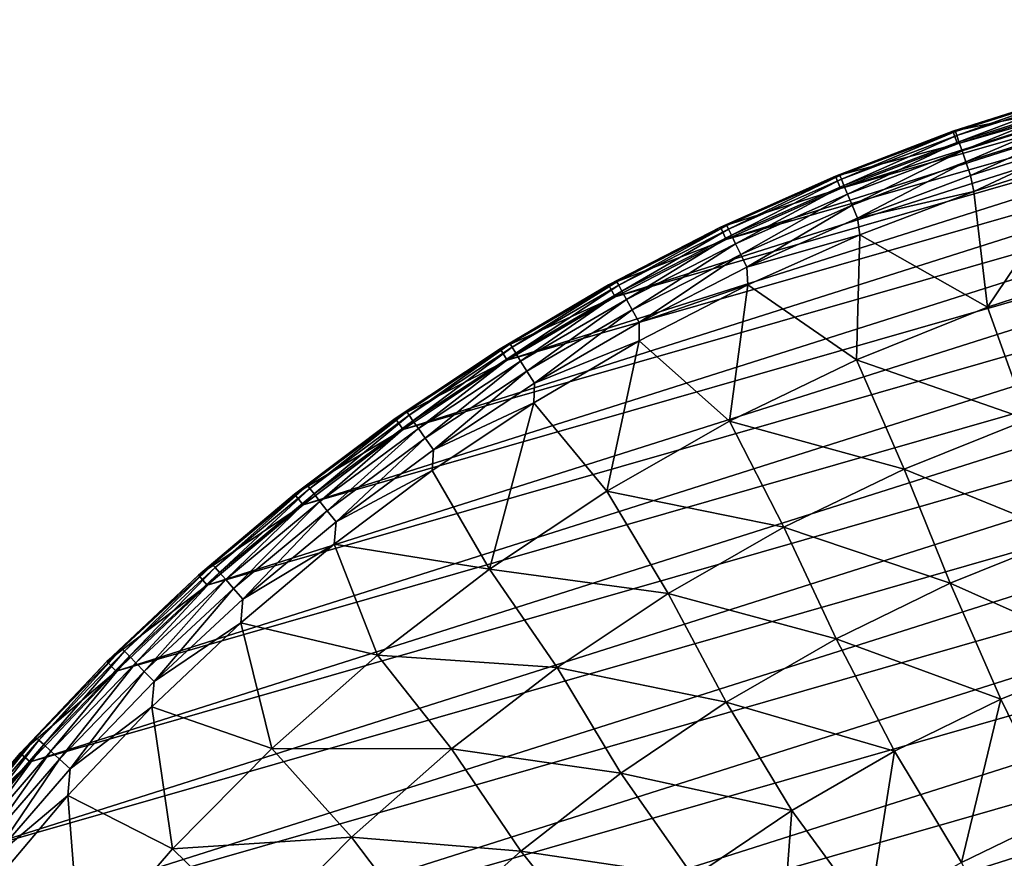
# Model space of a CAD drawing. Header units: millimetres. Extents: x -50 to 50, y -50 to 50.
# Tile 64 of 77: x -37.3 to -15.3, y 31 to 49.7. Entities that reach past the tile are written whole.
import ezdxf

# ---------------------------------------------------------------- set-up
doc = ezdxf.new("R2010")
doc.units = ezdxf.units.MM
doc.header["$LTSCALE"] = 65.185185
for name, color, linetype in [('36', 7, 'CONTINUOUS'), ('39', 7, 'CONTINUOUS'), ('40', 7, 'CONTINUOUS'), ('42', 7, 'CONTINUOUS'), ('44', 7, 'CONTINUOUS')]:
    doc.layers.add(name, color=color, linetype=linetype)

msp = doc.modelspace()

# ---------------------------------------------------------------- linework, layer by layer
at = {"layer": '36', "color": 7, "linetype": 'CONTINUOUS'}
for points in [[(-13.393, 46.701, 0.23), (-15.687, 43.299, -1.815), (-15.99, 45.876, 0.23), (-13.393, 46.701, 0.23)], [(-12.696, 44.268, -1.815), (-15.687, 43.299, -1.815), (-13.393, 46.701, 0.23), (-12.696, 44.268, -1.815)], [(-15.99, 45.876, 0.23), (-15.687, 43.299, -1.815), (-18.537, 44.908, 0.23), (-15.99, 45.876, 0.23)], [(-18.537, 44.908, 0.23), (-18.605, 42.127, -1.815), (-21.026, 43.798, 0.23), (-18.537, 44.908, 0.23)], [(-15.687, 43.299, -1.815), (-18.605, 42.127, -1.815), (-18.537, 44.908, 0.23), (-15.687, 43.299, -1.815)], [(-15.687, 43.299, -1.815), (-12.696, 44.268, -1.815), (-14.791, 40.797, -3.778), (-15.687, 43.299, -1.815)], [(-21.026, 43.798, 0.23), (-21.436, 40.76, -1.815), (-23.449, 42.55, 0.23), (-21.026, 43.798, 0.23)], [(-18.605, 42.127, -1.815), (-21.436, 40.76, -1.815), (-21.026, 43.798, 0.23), (-18.605, 42.127, -1.815)], [(-18.605, 42.127, -1.815), (-15.687, 43.299, -1.815), (-14.791, 40.797, -3.778), (-18.605, 42.127, -1.815)], [(-23.449, 42.55, 0.23), (-24.168, 39.202, -1.815), (-25.797, 41.169, 0.23), (-23.449, 42.55, 0.23)], [(-21.436, 40.76, -1.815), (-24.168, 39.202, -1.815), (-23.449, 42.55, 0.23), (-21.436, 40.76, -1.815)], [(-21.436, 40.76, -1.815), (-18.605, 42.127, -1.815), (-17.549, 39.689, -3.778), (-21.436, 40.76, -1.815)], [(-17.549, 39.689, -3.778), (-18.605, 42.127, -1.815), (-14.791, 40.797, -3.778), (-17.549, 39.689, -3.778)], [(-25.797, 41.169, 0.23), (-26.786, 37.462, -1.815), (-28.065, 39.658, 0.23), (-25.797, 41.169, 0.23)], [(-24.168, 39.202, -1.815), (-26.786, 37.462, -1.815), (-25.797, 41.169, 0.23), (-24.168, 39.202, -1.815)], [(-24.168, 39.202, -1.815), (-21.436, 40.76, -1.815), (-20.225, 38.395, -3.778), (-24.168, 39.202, -1.815)], [(-20.225, 38.395, -3.778), (-21.436, 40.76, -1.815), (-17.549, 39.689, -3.778), (-20.225, 38.395, -3.778)], [(-17.549, 39.689, -3.778), (-14.791, 40.797, -3.778), (-13.898, 38.206, -5.622), (-17.549, 39.689, -3.778)], [(-28.065, 39.658, 0.23), (-26.786, 37.462, -1.815), (-30.244, 38.022, 0.23), (-28.065, 39.658, 0.23)], [(-20.225, 38.395, -3.778), (-17.549, 39.689, -3.778), (-16.52, 37.147, -5.622), (-20.225, 38.395, -3.778)], [(-16.52, 37.147, -5.622), (-17.549, 39.689, -3.778), (-13.898, 38.206, -5.622), (-16.52, 37.147, -5.622)], [(-26.786, 37.462, -1.815), (-24.168, 39.202, -1.815), (-22.805, 36.92, -3.778), (-26.786, 37.462, -1.815)], [(-22.805, 36.92, -3.778), (-24.168, 39.202, -1.815), (-20.225, 38.395, -3.778), (-22.805, 36.92, -3.778)], [(-22.805, 36.92, -3.778), (-20.225, 38.395, -3.778), (-19.063, 35.909, -5.622), (-22.805, 36.92, -3.778)], [(-19.063, 35.909, -5.622), (-20.225, 38.395, -3.778), (-16.52, 37.147, -5.622), (-19.063, 35.909, -5.622)], [(-16.52, 37.147, -5.622), (-13.898, 38.206, -5.622), (-12.942, 35.554, -7.344), (-16.52, 37.147, -5.622)], [(-30.244, 38.022, 0.23), (-29.28, 35.547, -1.815), (-32.328, 36.266, 0.23), (-30.244, 38.022, 0.23)], [(-26.786, 37.462, -1.815), (-29.28, 35.547, -1.815), (-30.244, 38.022, 0.23), (-26.786, 37.462, -1.815)], [(-29.28, 35.547, -1.815), (-26.786, 37.462, -1.815), (-25.279, 35.273, -3.778), (-29.28, 35.547, -1.815)], [(-25.279, 35.273, -3.778), (-26.786, 37.462, -1.815), (-22.805, 36.92, -3.778), (-25.279, 35.273, -3.778)], [(-19.063, 35.909, -5.622), (-16.52, 37.147, -5.622), (-15.39, 34.565, -7.344), (-19.063, 35.909, -5.622)], [(-15.39, 34.565, -7.344), (-16.52, 37.147, -5.622), (-12.942, 35.554, -7.344), (-15.39, 34.565, -7.344)], [(-25.279, 35.273, -3.778), (-22.805, 36.92, -3.778), (-21.513, 34.497, -5.622), (-25.279, 35.273, -3.778)], [(-21.513, 34.497, -5.622), (-22.805, 36.92, -3.778), (-19.063, 35.909, -5.622), (-21.513, 34.497, -5.622)], [(-32.328, 36.266, 0.23), (-31.637, 33.466, -1.815), (-34.311, 34.397, 0.23), (-32.328, 36.266, 0.23)], [(-29.28, 35.547, -1.815), (-31.637, 33.466, -1.815), (-32.328, 36.266, 0.23), (-29.28, 35.547, -1.815)], [(-21.513, 34.497, -5.622), (-19.063, 35.909, -5.622), (-17.763, 33.407, -7.344), (-21.513, 34.497, -5.622)], [(-17.763, 33.407, -7.344), (-19.063, 35.909, -5.622), (-15.39, 34.565, -7.344), (-17.763, 33.407, -7.344)], [(-31.637, 33.466, -1.815), (-29.28, 35.547, -1.815), (-27.635, 33.459, -3.778), (-31.637, 33.466, -1.815)], [(-27.635, 33.459, -3.778), (-29.28, 35.547, -1.815), (-25.279, 35.273, -3.778), (-27.635, 33.459, -3.778)], [(-15.39, 34.565, -7.344), (-12.942, 35.554, -7.344), (-14.118, 31.966, -8.941), (-15.39, 34.565, -7.344)], [(-27.635, 33.459, -3.778), (-25.279, 35.273, -3.778), (-23.86, 32.918, -5.622), (-27.635, 33.459, -3.778)], [(-23.86, 32.918, -5.622), (-25.279, 35.273, -3.778), (-21.513, 34.497, -5.622), (-23.86, 32.918, -5.622)], [(-23.86, 32.918, -5.622), (-21.513, 34.497, -5.622), (-20.05, 32.087, -7.344), (-23.86, 32.918, -5.622)], [(-20.05, 32.087, -7.344), (-21.513, 34.497, -5.622), (-17.763, 33.407, -7.344), (-20.05, 32.087, -7.344)], [(-17.763, 33.407, -7.344), (-15.39, 34.565, -7.344), (-16.266, 30.928, -8.941), (-17.763, 33.407, -7.344)], [(-16.266, 30.928, -8.941), (-15.39, 34.565, -7.344), (-14.118, 31.966, -8.941), (-16.266, 30.928, -8.941)], [(-34.311, 34.397, 0.23), (-33.847, 31.229, -1.815), (-36.185, 32.419, 0.23), (-34.311, 34.397, 0.23)], [(-31.637, 33.466, -1.815), (-33.847, 31.229, -1.815), (-34.311, 34.397, 0.23), (-31.637, 33.466, -1.815)], [(-33.847, 31.229, -1.815), (-31.637, 33.466, -1.815), (-29.86, 31.489, -3.778), (-33.847, 31.229, -1.815)], [(-29.86, 31.489, -3.778), (-31.637, 33.466, -1.815), (-27.635, 33.459, -3.778), (-29.86, 31.489, -3.778)], [(-29.86, 31.489, -3.778), (-27.635, 33.459, -3.778), (-26.09, 31.179, -5.622), (-29.86, 31.489, -3.778)], [(-26.09, 31.179, -5.622), (-27.635, 33.459, -3.778), (-23.86, 32.918, -5.622), (-26.09, 31.179, -5.622)], [(-20.05, 32.087, -7.344), (-17.763, 33.407, -7.344), (-18.338, 29.746, -8.941), (-20.05, 32.087, -7.344)], [(-18.338, 29.746, -8.941), (-17.763, 33.407, -7.344), (-16.266, 30.928, -8.941), (-18.338, 29.746, -8.941)], [(-26.09, 31.179, -5.622), (-23.86, 32.918, -5.622), (-22.239, 30.611, -7.344), (-26.09, 31.179, -5.622)], [(-22.239, 30.611, -7.344), (-23.86, 32.918, -5.622), (-20.05, 32.087, -7.344), (-22.239, 30.611, -7.344)], [(-36.185, 32.419, 0.23), (-35.899, 28.846, -1.815), (-37.946, 30.339, 0.23), (-36.185, 32.419, 0.23)], [(-33.847, 31.229, -1.815), (-35.899, 28.846, -1.815), (-36.185, 32.419, 0.23), (-33.847, 31.229, -1.815)], [(-22.239, 30.611, -7.344), (-20.05, 32.087, -7.344), (-20.325, 28.426, -8.941), (-22.239, 30.611, -7.344)], [(-20.325, 28.426, -8.941), (-20.05, 32.087, -7.344), (-18.338, 29.746, -8.941), (-20.325, 28.426, -8.941)], [(-16.266, 30.928, -8.941), (-14.118, 31.966, -8.941), (-14.889, 28.309, -10.409), (-16.266, 30.928, -8.941)], [(-31.946, 29.371, -3.778), (-33.847, 31.229, -1.815), (-29.86, 31.489, -3.778), (-31.946, 29.371, -3.778)], [(-31.946, 29.371, -3.778), (-29.86, 31.489, -3.778), (-28.195, 29.29, -5.622), (-31.946, 29.371, -3.778)], [(-28.195, 29.29, -5.622), (-29.86, 31.489, -3.778), (-26.09, 31.179, -5.622), (-28.195, 29.29, -5.622)], [(-35.899, 28.846, -1.815), (-33.847, 31.229, -1.815), (-31.946, 29.371, -3.778), (-35.899, 28.846, -1.815)], [(-28.195, 29.29, -5.622), (-26.09, 31.179, -5.622), (-24.32, 28.985, -7.344), (-28.195, 29.29, -5.622)], [(-24.32, 28.985, -7.344), (-26.09, 31.179, -5.622), (-22.239, 30.611, -7.344), (-24.32, 28.985, -7.344)]]:
    msp.add_3dface(points, dxfattribs=at)
at = {"layer": '39', "color": 7, "linetype": 'CONTINUOUS'}
for points in [[(5.624, 49.383, 4.5), (2.846, 49.621, 4.5), (-30.942, 38.898, 4.5), (5.624, 49.383, 4.5)], [(-30.942, 38.898, 4.5), (2.846, 49.621, 4.5), (-28.712, 40.572, 4.5), (-30.942, 38.898, 4.5)], [(2.846, 49.621, 4.5), (0.059, 49.703, 4.5), (-28.712, 40.572, 4.5), (2.846, 49.621, 4.5)], [(-28.712, 40.572, 4.5), (0.059, 49.703, 4.5), (-26.392, 42.118, 4.5), (-28.712, 40.572, 4.5)], [(0.059, 49.703, 4.5), (-2.727, 49.628, 4.5), (-26.392, 42.118, 4.5), (0.059, 49.703, 4.5)], [(-26.392, 42.118, 4.5), (-2.727, 49.628, 4.5), (-23.989, 43.531, 4.5), (-26.392, 42.118, 4.5)], [(-2.727, 49.628, 4.5), (-5.506, 49.397, 4.5), (-23.989, 43.531, 4.5), (-2.727, 49.628, 4.5)], [(8.384, 48.99, 4.5), (5.624, 49.383, 4.5), (-33.074, 37.102, 4.5), (8.384, 48.99, 4.5)], [(-33.074, 37.102, 4.5), (5.624, 49.383, 4.5), (-30.942, 38.898, 4.5), (-33.074, 37.102, 4.5)], [(-23.989, 43.531, 4.5), (-5.506, 49.397, 4.5), (-21.511, 44.808, 4.5), (-23.989, 43.531, 4.5)], [(-5.506, 49.397, 4.5), (-8.267, 49.011, 4.5), (-21.511, 44.808, 4.5), (-5.506, 49.397, 4.5)], [(11.117, 48.443, 4.5), (8.384, 48.99, 4.5), (-35.102, 35.19, 4.5), (11.117, 48.443, 4.5)], [(-35.102, 35.19, 4.5), (8.384, 48.99, 4.5), (-33.074, 37.102, 4.5), (-35.102, 35.19, 4.5)], [(-21.511, 44.808, 4.5), (-8.267, 49.011, 4.5), (-18.965, 45.943, 4.5), (-21.511, 44.808, 4.5)], [(-8.267, 49.011, 4.5), (-11.001, 48.47, 4.5), (-18.965, 45.943, 4.5), (-8.267, 49.011, 4.5)], [(13.816, 47.743, 4.5), (11.117, 48.443, 4.5), (-37.02, 33.166, 4.5), (13.816, 47.743, 4.5)], [(-37.02, 33.166, 4.5), (11.117, 48.443, 4.5), (-35.102, 35.19, 4.5), (-37.02, 33.166, 4.5)], [(-18.965, 45.943, 4.5), (-11.001, 48.47, 4.5), (-16.359, 46.934, 4.5), (-18.965, 45.943, 4.5)], [(-11.001, 48.47, 4.5), (-13.702, 47.777, 4.5), (-16.359, 46.934, 4.5), (-11.001, 48.47, 4.5)], [(16.471, 46.893, 4.5), (13.816, 47.743, 4.5), (-38.821, 31.038, 4.5), (16.471, 46.893, 4.5)], [(-38.821, 31.038, 4.5), (13.816, 47.743, 4.5), (-37.02, 33.166, 4.5), (-38.821, 31.038, 4.5)], [(19.074, 45.896, 4.5), (16.471, 46.893, 4.5), (-40.5, 28.813, 4.5), (19.074, 45.896, 4.5)], [(-40.5, 28.813, 4.5), (16.471, 46.893, 4.5), (-38.821, 31.038, 4.5), (-40.5, 28.813, 4.5)], [(21.617, 44.754, 4.5), (19.074, 45.896, 4.5), (-42.052, 26.497, 4.5), (21.617, 44.754, 4.5)], [(-42.052, 26.497, 4.5), (19.074, 45.896, 4.5), (-40.5, 28.813, 4.5), (-42.052, 26.497, 4.5)], [(24.092, 43.471, 4.5), (21.617, 44.754, 4.5), (-43.471, 24.098, 4.5), (24.092, 43.471, 4.5)], [(-43.471, 24.098, 4.5), (21.617, 44.754, 4.5), (-42.052, 26.497, 4.5), (-43.471, 24.098, 4.5)], [(26.492, 42.052, 4.5), (24.092, 43.471, 4.5), (-44.754, 21.622, 4.5), (26.492, 42.052, 4.5)], [(-44.754, 21.622, 4.5), (24.092, 43.471, 4.5), (-43.471, 24.098, 4.5), (-44.754, 21.622, 4.5)], [(-45.896, 19.079, 4.5), (26.492, 42.052, 4.5), (-44.754, 21.622, 4.5), (-45.896, 19.079, 4.5)], [(26.492, 42.052, 4.5), (-45.896, 19.079, 4.5), (-8.547, 29.802, 4.5), (26.492, 42.052, 4.5)]]:
    msp.add_3dface(points, dxfattribs=at)
at = {"layer": '40', "color": 7, "linetype": 'CONTINUOUS'}
for points in [[(-13.784, 48.066, 4.2), (-13.784, 48.066, 3.33), (-16.458, 47.217, 3.33), (-13.784, 48.066, 4.2)], [(-16.458, 47.217, 4.2), (-13.784, 48.066, 4.2), (-16.458, 47.217, 3.33), (-16.458, 47.217, 4.2)], [(-19.079, 46.22, 4.2), (-16.458, 47.217, 4.2), (-19.079, 46.22, 3.33), (-19.079, 46.22, 4.2)], [(-19.079, 46.22, 3.33), (-16.458, 47.217, 4.2), (-16.458, 47.217, 3.33), (-19.079, 46.22, 3.33)], [(-21.641, 45.078, 4.2), (-19.079, 46.22, 4.2), (-21.641, 45.078, 3.33), (-21.641, 45.078, 4.2)], [(-21.641, 45.078, 3.33), (-19.079, 46.22, 4.2), (-19.079, 46.22, 3.33), (-21.641, 45.078, 3.33)], [(-24.134, 43.794, 4.2), (-21.641, 45.078, 4.2), (-24.134, 43.794, 3.33), (-24.134, 43.794, 4.2)], [(-24.134, 43.794, 3.33), (-21.641, 45.078, 4.2), (-21.641, 45.078, 3.33), (-24.134, 43.794, 3.33)], [(-26.551, 42.372, 4.2), (-24.134, 43.794, 4.2), (-26.551, 42.372, 3.33), (-26.551, 42.372, 4.2)], [(-26.551, 42.372, 3.33), (-24.134, 43.794, 4.2), (-24.134, 43.794, 3.33), (-26.551, 42.372, 3.33)], [(-28.885, 40.817, 4.2), (-26.551, 42.372, 4.2), (-28.885, 40.817, 3.33), (-28.885, 40.817, 4.2)], [(-28.885, 40.817, 3.33), (-26.551, 42.372, 4.2), (-26.551, 42.372, 3.33), (-28.885, 40.817, 3.33)], [(-31.128, 39.133, 4.2), (-28.885, 40.817, 4.2), (-31.128, 39.133, 3.33), (-31.128, 39.133, 4.2)], [(-31.128, 39.133, 3.33), (-28.885, 40.817, 4.2), (-28.885, 40.817, 3.33), (-31.128, 39.133, 3.33)], [(-33.273, 37.326, 3.33), (-31.128, 39.133, 4.2), (-31.128, 39.133, 3.33), (-33.273, 37.326, 3.33)], [(-33.273, 37.326, 4.2), (-31.128, 39.133, 4.2), (-33.273, 37.326, 3.33), (-33.273, 37.326, 4.2)], [(-35.314, 35.402, 4.2), (-33.273, 37.326, 4.2), (-35.314, 35.402, 3.33), (-35.314, 35.402, 4.2)], [(-35.314, 35.402, 3.33), (-33.273, 37.326, 4.2), (-33.273, 37.326, 3.33), (-35.314, 35.402, 3.33)], [(-37.243, 33.366, 4.2), (-35.314, 35.402, 4.2), (-37.243, 33.366, 3.33), (-37.243, 33.366, 4.2)], [(-37.243, 33.366, 3.33), (-35.314, 35.402, 4.2), (-35.314, 35.402, 3.33), (-37.243, 33.366, 3.33)], [(-39.055, 31.226, 4.2), (-37.243, 33.366, 4.2), (-39.055, 31.226, 3.33), (-39.055, 31.226, 4.2)], [(-39.055, 31.226, 3.33), (-37.243, 33.366, 4.2), (-37.243, 33.366, 3.33), (-39.055, 31.226, 3.33)]]:
    msp.add_3dface(points, dxfattribs=at)
at = {"layer": '42', "color": 7, "linetype": 'CONTINUOUS'}
for points in [[(-16.458, 47.217, 3.33), (-13.784, 48.066, 3.33), (-16.403, 47.209, 2.828), (-16.458, 47.217, 3.33)], [(-13.784, 48.066, 3.33), (-13.777, 48.04, 2.828), (-16.403, 47.209, 2.828), (-13.784, 48.066, 3.33)], [(-13.777, 48.04, 2.828), (-16.373, 47.124, 2.332), (-16.403, 47.209, 2.828), (-13.777, 48.04, 2.828)], [(-13.777, 48.04, 2.828), (-13.753, 47.955, 2.332), (-16.373, 47.124, 2.332), (-13.777, 48.04, 2.828)], [(-13.753, 47.955, 2.332), (-16.324, 46.982, 1.852), (-16.373, 47.124, 2.332), (-13.753, 47.955, 2.332)], [(-13.753, 47.955, 2.332), (-13.711, 47.81, 1.852), (-16.324, 46.982, 1.852), (-13.753, 47.955, 2.332)], [(-13.711, 47.81, 1.852), (-16.255, 46.784, 1.395), (-16.324, 46.982, 1.852), (-13.711, 47.81, 1.852)], [(-13.711, 47.81, 1.852), (-13.653, 47.608, 1.395), (-16.255, 46.784, 1.395), (-13.711, 47.81, 1.852)], [(-13.653, 47.608, 1.395), (-16.168, 46.533, 0.967), (-16.255, 46.784, 1.395), (-13.653, 47.608, 1.395)], [(-13.653, 47.608, 1.395), (-13.58, 47.353, 0.967), (-16.168, 46.533, 0.967), (-13.653, 47.608, 1.395)], [(-19.079, 46.22, 3.33), (-16.458, 47.217, 3.33), (-18.978, 46.233, 2.828), (-19.079, 46.22, 3.33)], [(-16.458, 47.217, 3.33), (-16.403, 47.209, 2.828), (-18.978, 46.233, 2.828), (-16.458, 47.217, 3.33)], [(-16.403, 47.209, 2.828), (-18.944, 46.151, 2.332), (-18.978, 46.233, 2.828), (-16.403, 47.209, 2.828)], [(-16.373, 47.124, 2.332), (-18.944, 46.151, 2.332), (-16.403, 47.209, 2.828), (-16.373, 47.124, 2.332)], [(-13.58, 47.353, 0.967), (-16.064, 46.233, 0.576), (-16.168, 46.533, 0.967), (-13.58, 47.353, 0.967)], [(-13.58, 47.353, 0.967), (-13.493, 47.048, 0.576), (-16.064, 46.233, 0.576), (-13.58, 47.353, 0.967)], [(-16.373, 47.124, 2.332), (-18.887, 46.011, 1.852), (-18.944, 46.151, 2.332), (-16.373, 47.124, 2.332)], [(-16.324, 46.982, 1.852), (-18.887, 46.011, 1.852), (-16.373, 47.124, 2.332), (-16.324, 46.982, 1.852)], [(-16.324, 46.982, 1.852), (-18.807, 45.817, 1.395), (-18.887, 46.011, 1.852), (-16.324, 46.982, 1.852)], [(-16.255, 46.784, 1.395), (-18.807, 45.817, 1.395), (-16.324, 46.982, 1.852), (-16.255, 46.784, 1.395)], [(-13.493, 47.048, 0.576), (-15.99, 45.876, 0.23), (-16.064, 46.233, 0.576), (-13.493, 47.048, 0.576)], [(-13.393, 46.701, 0.23), (-15.99, 45.876, 0.23), (-13.493, 47.048, 0.576), (-13.393, 46.701, 0.23)], [(-16.255, 46.784, 1.395), (-18.707, 45.572, 0.967), (-18.807, 45.817, 1.395), (-16.255, 46.784, 1.395)], [(-16.168, 46.533, 0.967), (-18.707, 45.572, 0.967), (-16.255, 46.784, 1.395), (-16.168, 46.533, 0.967)], [(-16.168, 46.533, 0.967), (-18.586, 45.278, 0.576), (-18.707, 45.572, 0.967), (-16.168, 46.533, 0.967)], [(-16.064, 46.233, 0.576), (-18.586, 45.278, 0.576), (-16.168, 46.533, 0.967), (-16.064, 46.233, 0.576)], [(-21.641, 45.078, 3.33), (-19.079, 46.22, 3.33), (-21.496, 45.118, 2.828), (-21.641, 45.078, 3.33)], [(-18.978, 46.233, 2.828), (-21.458, 45.037, 2.332), (-21.496, 45.118, 2.828), (-18.978, 46.233, 2.828)], [(-19.079, 46.22, 3.33), (-18.978, 46.233, 2.828), (-21.496, 45.118, 2.828), (-19.079, 46.22, 3.33)], [(-18.944, 46.151, 2.332), (-21.458, 45.037, 2.332), (-18.978, 46.233, 2.828), (-18.944, 46.151, 2.332)], [(-18.944, 46.151, 2.332), (-21.393, 44.901, 1.852), (-21.458, 45.037, 2.332), (-18.944, 46.151, 2.332)], [(-18.887, 46.011, 1.852), (-21.393, 44.901, 1.852), (-18.944, 46.151, 2.332), (-18.887, 46.011, 1.852)], [(-16.064, 46.233, 0.576), (-15.99, 45.876, 0.23), (-18.586, 45.278, 0.576), (-16.064, 46.233, 0.576)], [(-18.887, 46.011, 1.852), (-21.303, 44.712, 1.395), (-21.393, 44.901, 1.852), (-18.887, 46.011, 1.852)], [(-18.807, 45.817, 1.395), (-21.303, 44.712, 1.395), (-18.887, 46.011, 1.852), (-18.807, 45.817, 1.395)], [(-15.99, 45.876, 0.23), (-18.537, 44.908, 0.23), (-18.586, 45.278, 0.576), (-15.99, 45.876, 0.23)], [(-18.807, 45.817, 1.395), (-21.188, 44.472, 0.967), (-21.303, 44.712, 1.395), (-18.807, 45.817, 1.395)], [(-18.707, 45.572, 0.967), (-21.188, 44.472, 0.967), (-18.807, 45.817, 1.395), (-18.707, 45.572, 0.967)], [(-18.707, 45.572, 0.967), (-21.052, 44.186, 0.576), (-21.188, 44.472, 0.967), (-18.707, 45.572, 0.967)], [(-18.586, 45.278, 0.576), (-21.052, 44.186, 0.576), (-18.707, 45.572, 0.967), (-18.586, 45.278, 0.576)], [(-18.586, 45.278, 0.576), (-18.537, 44.908, 0.23), (-21.052, 44.186, 0.576), (-18.586, 45.278, 0.576)], [(-24.134, 43.794, 3.33), (-21.641, 45.078, 3.33), (-23.949, 43.865, 2.828), (-24.134, 43.794, 3.33)], [(-21.496, 45.118, 2.828), (-23.906, 43.787, 2.332), (-23.949, 43.865, 2.828), (-21.496, 45.118, 2.828)], [(-21.641, 45.078, 3.33), (-21.496, 45.118, 2.828), (-23.949, 43.865, 2.828), (-21.641, 45.078, 3.33)], [(-21.458, 45.037, 2.332), (-23.906, 43.787, 2.332), (-21.496, 45.118, 2.828), (-21.458, 45.037, 2.332)], [(-21.458, 45.037, 2.332), (-23.834, 43.655, 1.852), (-23.906, 43.787, 2.332), (-21.458, 45.037, 2.332)], [(-21.393, 44.901, 1.852), (-23.834, 43.655, 1.852), (-21.458, 45.037, 2.332), (-21.393, 44.901, 1.852)], [(-21.393, 44.901, 1.852), (-23.733, 43.471, 1.395), (-23.834, 43.655, 1.852), (-21.393, 44.901, 1.852)], [(-21.303, 44.712, 1.395), (-23.733, 43.471, 1.395), (-21.393, 44.901, 1.852), (-21.303, 44.712, 1.395)], [(-18.537, 44.908, 0.23), (-21.026, 43.798, 0.23), (-21.052, 44.186, 0.576), (-18.537, 44.908, 0.23)], [(-21.303, 44.712, 1.395), (-23.606, 43.238, 0.967), (-23.733, 43.471, 1.395), (-21.303, 44.712, 1.395)], [(-21.188, 44.472, 0.967), (-23.606, 43.238, 0.967), (-21.303, 44.712, 1.395), (-21.188, 44.472, 0.967)], [(-21.188, 44.472, 0.967), (-23.454, 42.959, 0.576), (-23.606, 43.238, 0.967), (-21.188, 44.472, 0.967)], [(-21.052, 44.186, 0.576), (-23.454, 42.959, 0.576), (-21.188, 44.472, 0.967), (-21.052, 44.186, 0.576)], [(-21.052, 44.186, 0.576), (-21.026, 43.798, 0.23), (-23.454, 42.959, 0.576), (-21.052, 44.186, 0.576)], [(-26.551, 42.372, 3.33), (-24.134, 43.794, 3.33), (-26.329, 42.48, 2.828), (-26.551, 42.372, 3.33)], [(-23.949, 43.865, 2.828), (-26.282, 42.404, 2.332), (-26.329, 42.48, 2.828), (-23.949, 43.865, 2.828)], [(-24.134, 43.794, 3.33), (-23.949, 43.865, 2.828), (-26.329, 42.48, 2.828), (-24.134, 43.794, 3.33)], [(-23.906, 43.787, 2.332), (-26.282, 42.404, 2.332), (-23.949, 43.865, 2.828), (-23.906, 43.787, 2.332)], [(-23.906, 43.787, 2.332), (-26.202, 42.276, 1.852), (-26.282, 42.404, 2.332), (-23.906, 43.787, 2.332)], [(-23.834, 43.655, 1.852), (-26.202, 42.276, 1.852), (-23.906, 43.787, 2.332), (-23.834, 43.655, 1.852)], [(-21.026, 43.798, 0.23), (-23.449, 42.55, 0.23), (-23.454, 42.959, 0.576), (-21.026, 43.798, 0.23)], [(-23.834, 43.655, 1.852), (-26.092, 42.097, 1.395), (-26.202, 42.276, 1.852), (-23.834, 43.655, 1.852)], [(-23.733, 43.471, 1.395), (-26.092, 42.097, 1.395), (-23.834, 43.655, 1.852), (-23.733, 43.471, 1.395)], [(-23.733, 43.471, 1.395), (-25.952, 41.872, 0.967), (-26.092, 42.097, 1.395), (-23.733, 43.471, 1.395)], [(-23.606, 43.238, 0.967), (-25.952, 41.872, 0.967), (-23.733, 43.471, 1.395), (-23.606, 43.238, 0.967)], [(-23.606, 43.238, 0.967), (-25.785, 41.602, 0.576), (-25.952, 41.872, 0.967), (-23.606, 43.238, 0.967)], [(-23.454, 42.959, 0.576), (-25.785, 41.602, 0.576), (-23.606, 43.238, 0.967), (-23.454, 42.959, 0.576)], [(-23.454, 42.959, 0.576), (-23.449, 42.55, 0.23), (-25.785, 41.602, 0.576), (-23.454, 42.959, 0.576)], [(-28.885, 40.817, 3.33), (-26.551, 42.372, 3.33), (-28.629, 40.965, 2.828), (-28.885, 40.817, 3.33)], [(-26.329, 42.48, 2.828), (-28.578, 40.892, 2.332), (-28.629, 40.965, 2.828), (-26.329, 42.48, 2.828)], [(-26.551, 42.372, 3.33), (-26.329, 42.48, 2.828), (-28.629, 40.965, 2.828), (-26.551, 42.372, 3.33)], [(-26.282, 42.404, 2.332), (-28.578, 40.892, 2.332), (-26.329, 42.48, 2.828), (-26.282, 42.404, 2.332)], [(-26.282, 42.404, 2.332), (-28.491, 40.768, 1.852), (-28.578, 40.892, 2.332), (-26.282, 42.404, 2.332)], [(-26.202, 42.276, 1.852), (-28.491, 40.768, 1.852), (-26.282, 42.404, 2.332), (-26.202, 42.276, 1.852)], [(-23.449, 42.55, 0.23), (-25.797, 41.169, 0.23), (-25.785, 41.602, 0.576), (-23.449, 42.55, 0.23)], [(-26.202, 42.276, 1.852), (-28.371, 40.596, 1.395), (-28.491, 40.768, 1.852), (-26.202, 42.276, 1.852)], [(-26.092, 42.097, 1.395), (-28.371, 40.596, 1.395), (-26.202, 42.276, 1.852), (-26.092, 42.097, 1.395)], [(-26.092, 42.097, 1.395), (-28.219, 40.379, 0.967), (-28.371, 40.596, 1.395), (-26.092, 42.097, 1.395)], [(-25.952, 41.872, 0.967), (-28.219, 40.379, 0.967), (-26.092, 42.097, 1.395), (-25.952, 41.872, 0.967)], [(-25.952, 41.872, 0.967), (-28.037, 40.119, 0.576), (-28.219, 40.379, 0.967), (-25.952, 41.872, 0.967)], [(-25.785, 41.602, 0.576), (-28.037, 40.119, 0.576), (-25.952, 41.872, 0.967), (-25.785, 41.602, 0.576)], [(-25.785, 41.602, 0.576), (-25.797, 41.169, 0.23), (-28.037, 40.119, 0.576), (-25.785, 41.602, 0.576)], [(-25.797, 41.169, 0.23), (-28.065, 39.658, 0.23), (-28.037, 40.119, 0.576), (-25.797, 41.169, 0.23)], [(-31.128, 39.133, 3.33), (-28.885, 40.817, 3.33), (-30.842, 39.326, 2.828), (-31.128, 39.133, 3.33)], [(-28.629, 40.965, 2.828), (-30.787, 39.255, 2.332), (-30.842, 39.326, 2.828), (-28.629, 40.965, 2.828)], [(-28.885, 40.817, 3.33), (-28.629, 40.965, 2.828), (-30.842, 39.326, 2.828), (-28.885, 40.817, 3.33)], [(-28.578, 40.892, 2.332), (-30.787, 39.255, 2.332), (-28.629, 40.965, 2.828), (-28.578, 40.892, 2.332)], [(-28.578, 40.892, 2.332), (-30.694, 39.137, 1.852), (-30.787, 39.255, 2.332), (-28.578, 40.892, 2.332)], [(-28.491, 40.768, 1.852), (-30.694, 39.137, 1.852), (-28.578, 40.892, 2.332), (-28.491, 40.768, 1.852)], [(-28.491, 40.768, 1.852), (-30.564, 38.972, 1.395), (-30.694, 39.137, 1.852), (-28.491, 40.768, 1.852)], [(-28.371, 40.596, 1.395), (-30.564, 38.972, 1.395), (-28.491, 40.768, 1.852), (-28.371, 40.596, 1.395)], [(-28.371, 40.596, 1.395), (-30.4, 38.763, 0.967), (-30.564, 38.972, 1.395), (-28.371, 40.596, 1.395)], [(-28.219, 40.379, 0.967), (-30.4, 38.763, 0.967), (-28.371, 40.596, 1.395), (-28.219, 40.379, 0.967)], [(-28.219, 40.379, 0.967), (-30.205, 38.513, 0.576), (-30.4, 38.763, 0.967), (-28.219, 40.379, 0.967)], [(-28.037, 40.119, 0.576), (-30.205, 38.513, 0.576), (-28.219, 40.379, 0.967), (-28.037, 40.119, 0.576)], [(-28.037, 40.119, 0.576), (-28.065, 39.658, 0.23), (-30.205, 38.513, 0.576), (-28.037, 40.119, 0.576)], [(-28.065, 39.658, 0.23), (-30.244, 38.022, 0.23), (-30.205, 38.513, 0.576), (-28.065, 39.658, 0.23)], [(-30.842, 39.326, 2.828), (-32.902, 37.5, 2.332), (-32.961, 37.567, 2.828), (-30.842, 39.326, 2.828)], [(-31.128, 39.133, 3.33), (-30.842, 39.326, 2.828), (-32.961, 37.567, 2.828), (-31.128, 39.133, 3.33)], [(-30.787, 39.255, 2.332), (-32.902, 37.5, 2.332), (-30.842, 39.326, 2.828), (-30.787, 39.255, 2.332)], [(-33.273, 37.326, 3.33), (-31.128, 39.133, 3.33), (-32.961, 37.567, 2.828), (-33.273, 37.326, 3.33)], [(-30.787, 39.255, 2.332), (-32.803, 37.387, 1.852), (-32.902, 37.5, 2.332), (-30.787, 39.255, 2.332)], [(-30.694, 39.137, 1.852), (-32.803, 37.387, 1.852), (-30.787, 39.255, 2.332), (-30.694, 39.137, 1.852)], [(-30.694, 39.137, 1.852), (-32.665, 37.229, 1.395), (-32.803, 37.387, 1.852), (-30.694, 39.137, 1.852)], [(-30.564, 38.972, 1.395), (-32.665, 37.229, 1.395), (-30.694, 39.137, 1.852), (-30.564, 38.972, 1.395)], [(-30.564, 38.972, 1.395), (-32.489, 37.03, 0.967), (-32.665, 37.229, 1.395), (-30.564, 38.972, 1.395)], [(-30.4, 38.763, 0.967), (-32.489, 37.03, 0.967), (-30.564, 38.972, 1.395), (-30.4, 38.763, 0.967)], [(-30.4, 38.763, 0.967), (-32.28, 36.791, 0.576), (-32.489, 37.03, 0.967), (-30.4, 38.763, 0.967)], [(-30.205, 38.513, 0.576), (-32.28, 36.791, 0.576), (-30.4, 38.763, 0.967), (-30.205, 38.513, 0.576)], [(-30.205, 38.513, 0.576), (-30.244, 38.022, 0.23), (-32.28, 36.791, 0.576), (-30.205, 38.513, 0.576)], [(-30.244, 38.022, 0.23), (-32.328, 36.266, 0.23), (-32.28, 36.791, 0.576), (-30.244, 38.022, 0.23)], [(-32.961, 37.567, 2.828), (-34.918, 35.631, 2.332), (-34.98, 35.694, 2.828), (-32.961, 37.567, 2.828)], [(-33.273, 37.326, 3.33), (-32.961, 37.567, 2.828), (-34.98, 35.694, 2.828), (-33.273, 37.326, 3.33)], [(-32.902, 37.5, 2.332), (-34.918, 35.631, 2.332), (-32.961, 37.567, 2.828), (-32.902, 37.5, 2.332)], [(-35.314, 35.402, 3.33), (-33.273, 37.326, 3.33), (-34.98, 35.694, 2.828), (-35.314, 35.402, 3.33)], [(-32.902, 37.5, 2.332), (-34.812, 35.523, 1.852), (-34.918, 35.631, 2.332), (-32.902, 37.5, 2.332)], [(-32.803, 37.387, 1.852), (-34.812, 35.523, 1.852), (-32.902, 37.5, 2.332), (-32.803, 37.387, 1.852)], [(-32.803, 37.387, 1.852), (-34.666, 35.373, 1.395), (-34.812, 35.523, 1.852), (-32.803, 37.387, 1.852)], [(-32.665, 37.229, 1.395), (-34.666, 35.373, 1.395), (-32.803, 37.387, 1.852), (-32.665, 37.229, 1.395)], [(-32.665, 37.229, 1.395), (-34.48, 35.184, 0.967), (-34.666, 35.373, 1.395), (-32.665, 37.229, 1.395)], [(-32.489, 37.03, 0.967), (-34.48, 35.184, 0.967), (-32.665, 37.229, 1.395), (-32.489, 37.03, 0.967)], [(-32.489, 37.03, 0.967), (-34.258, 34.957, 0.576), (-34.48, 35.184, 0.967), (-32.489, 37.03, 0.967)], [(-32.28, 36.791, 0.576), (-34.258, 34.957, 0.576), (-32.489, 37.03, 0.967), (-32.28, 36.791, 0.576)], [(-32.28, 36.791, 0.576), (-32.328, 36.266, 0.23), (-34.258, 34.957, 0.576), (-32.28, 36.791, 0.576)], [(-32.328, 36.266, 0.23), (-34.311, 34.397, 0.23), (-34.258, 34.957, 0.576), (-32.328, 36.266, 0.23)], [(-34.98, 35.694, 2.828), (-36.828, 33.653, 2.332), (-36.893, 33.713, 2.828), (-34.98, 35.694, 2.828)], [(-35.314, 35.402, 3.33), (-34.98, 35.694, 2.828), (-36.893, 33.713, 2.828), (-35.314, 35.402, 3.33)], [(-34.918, 35.631, 2.332), (-36.828, 33.653, 2.332), (-34.98, 35.694, 2.828), (-34.918, 35.631, 2.332)], [(-34.918, 35.631, 2.332), (-36.716, 33.552, 1.852), (-36.828, 33.653, 2.332), (-34.918, 35.631, 2.332)], [(-34.812, 35.523, 1.852), (-36.716, 33.552, 1.852), (-34.918, 35.631, 2.332), (-34.812, 35.523, 1.852)], [(-37.243, 33.366, 3.33), (-35.314, 35.402, 3.33), (-36.893, 33.713, 2.828), (-37.243, 33.366, 3.33)], [(-34.812, 35.523, 1.852), (-36.562, 33.41, 1.395), (-36.716, 33.552, 1.852), (-34.812, 35.523, 1.852)], [(-34.666, 35.373, 1.395), (-36.562, 33.41, 1.395), (-34.812, 35.523, 1.852), (-34.666, 35.373, 1.395)], [(-34.666, 35.373, 1.395), (-36.366, 33.231, 0.967), (-36.562, 33.41, 1.395), (-34.666, 35.373, 1.395)], [(-34.48, 35.184, 0.967), (-36.366, 33.231, 0.967), (-34.666, 35.373, 1.395), (-34.48, 35.184, 0.967)], [(-34.48, 35.184, 0.967), (-36.131, 33.017, 0.576), (-36.366, 33.231, 0.967), (-34.48, 35.184, 0.967)], [(-34.258, 34.957, 0.576), (-36.131, 33.017, 0.576), (-34.48, 35.184, 0.967), (-34.258, 34.957, 0.576)], [(-34.258, 34.957, 0.576), (-34.311, 34.397, 0.23), (-36.131, 33.017, 0.576), (-34.258, 34.957, 0.576)], [(-34.311, 34.397, 0.23), (-36.185, 32.419, 0.23), (-36.131, 33.017, 0.576), (-34.311, 34.397, 0.23)], [(-36.893, 33.713, 2.828), (-38.625, 31.574, 2.332), (-38.695, 31.63, 2.828), (-36.893, 33.713, 2.828)], [(-37.243, 33.366, 3.33), (-36.893, 33.713, 2.828), (-38.695, 31.63, 2.828), (-37.243, 33.366, 3.33)], [(-36.828, 33.653, 2.332), (-38.625, 31.574, 2.332), (-36.893, 33.713, 2.828), (-36.828, 33.653, 2.332)], [(-36.828, 33.653, 2.332), (-38.509, 31.478, 1.852), (-38.625, 31.574, 2.332), (-36.828, 33.653, 2.332)], [(-36.716, 33.552, 1.852), (-38.509, 31.478, 1.852), (-36.828, 33.653, 2.332), (-36.716, 33.552, 1.852)], [(-39.055, 31.226, 3.33), (-37.243, 33.366, 3.33), (-38.695, 31.63, 2.828), (-39.055, 31.226, 3.33)], [(-36.716, 33.552, 1.852), (-38.346, 31.345, 1.395), (-38.509, 31.478, 1.852), (-36.716, 33.552, 1.852)], [(-36.562, 33.41, 1.395), (-38.346, 31.345, 1.395), (-36.716, 33.552, 1.852), (-36.562, 33.41, 1.395)], [(-36.562, 33.41, 1.395), (-38.141, 31.177, 0.967), (-38.346, 31.345, 1.395), (-36.562, 33.41, 1.395)], [(-36.366, 33.231, 0.967), (-38.141, 31.177, 0.967), (-36.562, 33.41, 1.395), (-36.366, 33.231, 0.967)], [(-36.366, 33.231, 0.967), (-37.895, 30.977, 0.576), (-38.141, 31.177, 0.967), (-36.366, 33.231, 0.967)], [(-36.131, 33.017, 0.576), (-37.895, 30.977, 0.576), (-36.366, 33.231, 0.967), (-36.131, 33.017, 0.576)], [(-36.131, 33.017, 0.576), (-36.185, 32.419, 0.23), (-37.895, 30.977, 0.576), (-36.131, 33.017, 0.576)], [(-36.185, 32.419, 0.23), (-37.946, 30.339, 0.23), (-37.895, 30.977, 0.576), (-36.185, 32.419, 0.23)]]:
    msp.add_3dface(points, dxfattribs=at)
at = {"layer": '44', "color": 7, "linetype": 'CONTINUOUS'}
for points in [[(-13.702, 47.777, 4.5), (-13.784, 48.066, 4.2), (-16.458, 47.217, 4.2), (-13.702, 47.777, 4.5)], [(-16.359, 46.934, 4.5), (-13.702, 47.777, 4.5), (-16.458, 47.217, 4.2), (-16.359, 46.934, 4.5)], [(-16.359, 46.934, 4.5), (-16.458, 47.217, 4.2), (-19.079, 46.22, 4.2), (-16.359, 46.934, 4.5)], [(-18.965, 45.943, 4.5), (-16.359, 46.934, 4.5), (-19.079, 46.22, 4.2), (-18.965, 45.943, 4.5)], [(-18.965, 45.943, 4.5), (-19.079, 46.22, 4.2), (-21.641, 45.078, 4.2), (-18.965, 45.943, 4.5)], [(-21.511, 44.808, 4.5), (-18.965, 45.943, 4.5), (-21.641, 45.078, 4.2), (-21.511, 44.808, 4.5)], [(-21.511, 44.808, 4.5), (-21.641, 45.078, 4.2), (-24.134, 43.794, 4.2), (-21.511, 44.808, 4.5)], [(-23.989, 43.531, 4.5), (-21.511, 44.808, 4.5), (-24.134, 43.794, 4.2), (-23.989, 43.531, 4.5)], [(-23.989, 43.531, 4.5), (-24.134, 43.794, 4.2), (-26.551, 42.372, 4.2), (-23.989, 43.531, 4.5)], [(-26.392, 42.118, 4.5), (-23.989, 43.531, 4.5), (-26.551, 42.372, 4.2), (-26.392, 42.118, 4.5)], [(-26.392, 42.118, 4.5), (-26.551, 42.372, 4.2), (-28.885, 40.817, 4.2), (-26.392, 42.118, 4.5)], [(-28.712, 40.572, 4.5), (-26.392, 42.118, 4.5), (-28.885, 40.817, 4.2), (-28.712, 40.572, 4.5)], [(-28.712, 40.572, 4.5), (-28.885, 40.817, 4.2), (-31.128, 39.133, 4.2), (-28.712, 40.572, 4.5)], [(-30.942, 38.898, 4.5), (-28.712, 40.572, 4.5), (-31.128, 39.133, 4.2), (-30.942, 38.898, 4.5)], [(-30.942, 38.898, 4.5), (-31.128, 39.133, 4.2), (-33.273, 37.326, 4.2), (-30.942, 38.898, 4.5)], [(-33.074, 37.102, 4.5), (-30.942, 38.898, 4.5), (-33.273, 37.326, 4.2), (-33.074, 37.102, 4.5)], [(-33.074, 37.102, 4.5), (-33.273, 37.326, 4.2), (-35.314, 35.402, 4.2), (-33.074, 37.102, 4.5)], [(-35.102, 35.19, 4.5), (-33.074, 37.102, 4.5), (-35.314, 35.402, 4.2), (-35.102, 35.19, 4.5)], [(-35.102, 35.19, 4.5), (-35.314, 35.402, 4.2), (-37.243, 33.366, 4.2), (-35.102, 35.19, 4.5)], [(-37.02, 33.166, 4.5), (-35.102, 35.19, 4.5), (-37.243, 33.366, 4.2), (-37.02, 33.166, 4.5)], [(-37.02, 33.166, 4.5), (-37.243, 33.366, 4.2), (-39.055, 31.226, 4.2), (-37.02, 33.166, 4.5)], [(-38.821, 31.038, 4.5), (-37.02, 33.166, 4.5), (-39.055, 31.226, 4.2), (-38.821, 31.038, 4.5)]]:
    msp.add_3dface(points, dxfattribs=at)

doc.saveas('drawing.dxf')
